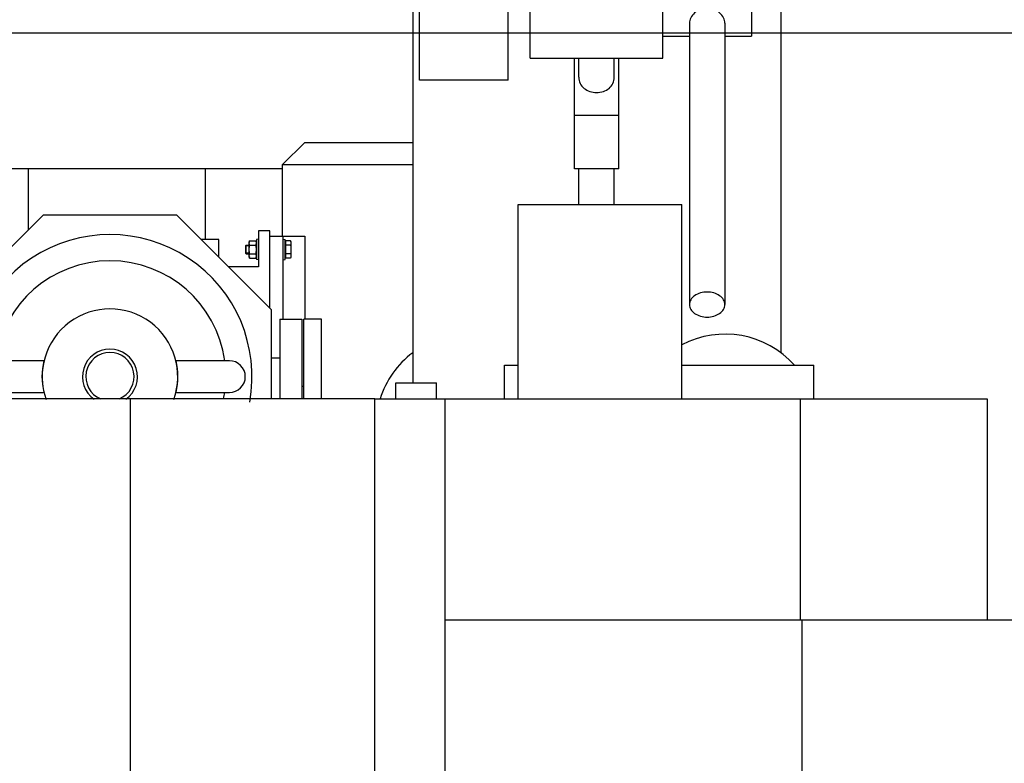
# Model space of a CAD drawing. Header units: millimetres. Extents: x 0 to 1189, y 0 to 841.
# Tile 114 of 193: x 909 to 954, y 311 to 345. Entities that reach past the tile are written whole.
import ezdxf
from ezdxf.enums import TextEntityAlignment as Align

# ---------------------------------------------------------------- set-up
doc = ezdxf.new("R2010")
doc.units = ezdxf.units.MM
doc.header["$LTSCALE"] = 65.395
doc.linetypes.add('CENTER', pattern=[0.6, 0.375, -0.075, 0.075, -0.075])
doc.layers.get('0').update_dxf_attribs({"linetype": 'CONTINUOUS'})
for name, color, linetype in [('1007_720800_25_ABL1680', 7, 'CONTINUOUS'), ('1007_720800_25_P02_PBL1807', 7, 'CONTINUOUS'), ('32067_030000_TLKGS_V_ABL1682', 7, 'CONTINUOUS'), ('32067_700000_TLKGS_V_ABL1765', 7, 'CONTINUOUS'), ('32067_800000_TLKGS_V_ABL1833', 7, 'CONTINUOUS'), ('6M32E_GENSET_VERROHRUNG_ABL1501', 7, 'CONTINUOUS'), ('AE_KRANHAKEN_PBL1849', 7, 'CONTINUOUS'), ('D6796-10_PBL1818', 7, 'CONTINUOUS'), ('D6796-10_PBL1819', 7, 'CONTINUOUS'), ('D931_1-M10X45_PBL1844', 7, 'CONTINUOUS'), ('D934-M10_PBL1845', 7, 'CONTINUOUS'), ('DIN86044-600_PBL2034', 7, 'CONTINUOUS'), ('oben_15_VBL1498', 7, 'CONTINUOUS')]:
    doc.layers.add(name, color=color, linetype=linetype)
doc.styles.get("Standard").update_dxf_attribs({"font": 'txt', "width": 0.6})
doc.dimstyles.new('DIMSTYLE_4', dxfattribs={"dimtxt": 3.5, "dimasz": 3.5, "dimexe": 1.8, "dimexo": 0, "dimgap": 0.875, "dimtad": 1, "dimdec": 0, "dimlfac": 25, "dimdsep": 46, "dimtxsty": 'STANDARD', "dimblk": '_FILLED', "dimblk1": '_FILLED', "dimblk2": '_FILLED', "dimcen": 0.09, "dimadec": 0, "dimazin": 0, "dimtp": 2, "dimtm": 2, "dimtfac": 1, "dimtdec": 0, "dimtofl": 0, "dimtmove": 0, "dimatfit": 3, "dimldrblk": '_FILLED', "dimfxl": 1, "dimtolj": 1, "dimarcsym": 0})

# ---------------------------------------------------------------- blocks, each defined once
blk = doc.blocks.new('_FILLED')
at = {"color": 0, "linetype": 'BYBLOCK'}
blk.add_solid([(0, 0), (-1, 0.167), (-1, -0.167)], dxfattribs=at)
blk = doc.blocks.new('*D14')
at = {"color": 2, "linetype": 'CONTINUOUS'}
for p, q in [((597.68, 297.045), (597.68, 360.693)), ((978.59, 297.297), (978.59, 360.693)), ((597.68, 358.893), (788.135, 358.893)), ((978.59, 358.893), (788.135, 358.893))]:
    blk.add_line(p, q, dxfattribs=at)
at = {"color": 2, "linetype": 'CONTINUOUS', "xscale": 3.5, "yscale": 3.5, "zscale": 3.5, "rotation": 180}
blk.add_blockref('_FILLED', (597.68, 358.893), dxfattribs=at)
at = {"color": 2, "linetype": 'CONTINUOUS', "xscale": 3.5, "yscale": 3.5, "zscale": 3.5}
blk.add_blockref('_FILLED', (978.59, 358.893), dxfattribs=at)
at = {"color": 2, "linetype": 'CONTINUOUS', "width": 0.654762}
blk.add_text('9523', height=3.5, dxfattribs=at).set_placement((788.135, 359.768), align=Align.CENTER)
blk = doc.blocks.new('*D19')
at = {"color": 2, "linetype": 'CONTINUOUS'}
for p, q in [((677.78, 344.185), (999.278, 344.185)), ((997.478, 344.185), (997.478, 292.245)), ((997.478, 240.306), (997.478, 292.245)), ((677.78, 240.306), (999.278, 240.306))]:
    blk.add_line(p, q, dxfattribs=at)
at = {"color": 2, "linetype": 'CONTINUOUS', "xscale": 3.5, "yscale": 3.5, "zscale": 3.5}
for p, rotation in [((997.478, 344.185), 90), ((997.478, 240.306), 270)]:
    blk.add_blockref('_FILLED', p, dxfattribs=dict(at, rotation=rotation))
at = {"color": 2, "linetype": 'CONTINUOUS', "width": 0.672619}
blk.add_text('2597', height=3.5, rotation=90, dxfattribs=at).set_placement((996.603, 292.245), align=Align.CENTER)
blk = doc.blocks.new('D6796-10_PBL1818', base_point=(921.196, 334.392))
at = {"layer": 'D6796-10_PBL1818', "color": 7, "linetype": 'CONTINUOUS'}
for p, q in [((921.146, 334.852), (921.246, 334.841)), ((921.246, 333.943), (921.246, 334.841)), ((921.146, 333.932), (921.246, 333.943))]:
    blk.add_line(p, q, dxfattribs=at)
blk = doc.blocks.new('D6796-10_PBL1819', base_point=(919.99, 334.392))
at = {"layer": 'D6796-10_PBL1819', "color": 7, "linetype": 'CONTINUOUS'}
for p, q in [((920.04, 334.852), (919.94, 334.841)), ((919.94, 334.841), (919.94, 333.943)), ((920.04, 333.932), (919.94, 333.943))]:
    blk.add_line(p, q, dxfattribs=at)
blk = doc.blocks.new('PUMPENAGGRR45_125_160_FL-Z-DB50_PBL1838', base_point=(923.779, 333.712))
at = {"layer": 'PUMPENAGGRR45_125_160_FL-Z-DB50_PBL1838', "color": 7, "linetype": 'CONTINUOUS'}
for p, q in [((922.126, 339.232), (921.126, 338.232)), ((922.126, 339.232), (927.012, 339.232)), ((921.126, 338.232), (927.012, 338.232)), ((921.126, 334.992), (921.126, 338.232)), ((920.546, 334.992), (922.134, 334.992)), ((921.146, 331.245), (921.146, 334.992)), ((922.134, 334.992), (922.134, 331.245)), ((922.08, 328.192), (922, 328.192))]:
    blk.add_line(p, q, dxfattribs=at)
blk = doc.blocks.new('D931_1-M10X45_PBL1844', base_point=(920.474, 334.392))
at = {"layer": 'D931_1-M10X45_PBL1844', "color": 7, "linetype": 'CONTINUOUS'}
for p, q in [((921.487, 334.785), (921.27, 334.785)), ((921.27, 334), (921.27, 334.785)), ((921.502, 334.732), (921.487, 334.785)), ((919.446, 334.555), (919.482, 334.592)), ((919.446, 334.555), (919.446, 334.229)), ((919.482, 334.592), (919.62, 334.592)), ((919.482, 334.192), (919.482, 334.592)), ((921.27, 334.704), (921.246, 334.704)), ((921.487, 334.589), (921.27, 334.589)), ((921.502, 334.732), (921.502, 334.053)), ((919.446, 334.229), (919.482, 334.192)), ((919.482, 334.192), (919.62, 334.192)), ((921.27, 334.08), (921.246, 334.08)), ((921.487, 334.196), (921.27, 334.196)), ((921.487, 334), (921.27, 334)), ((921.502, 334.053), (921.487, 334))]:
    blk.add_line(p, q, dxfattribs=at)
at = {"layer": 'D931_1-M10X45_PBL1844', "color": 2, "linetype": 'CONTINUOUS'}
for p, q in [((919.62, 334.555), (919.446, 334.555)), ((919.62, 334.229), (919.446, 334.229))]:
    blk.add_line(p, q, dxfattribs=at)
at = {"layer": 'D931_1-M10X45_PBL1844', "color": 7, "linetype": 'CONTINUOUS'}
for points in [[(921.487, 334.785), (921.492, 334.767), (921.496, 334.749), (921.498, 334.731)], [(921.498, 334.731), (921.505, 334.684), (921.5, 334.635), (921.487, 334.589)], [(921.487, 334.589), (921.496, 334.524), (921.507, 334.392), (921.496, 334.261), (921.487, 334.196)], [(921.487, 334.196), (921.5, 334.15), (921.505, 334.1), (921.498, 334.053)], [(921.498, 334.053), (921.496, 334.035), (921.492, 334.017), (921.487, 334)]]:
    blk.add_open_spline(points, degree=3, dxfattribs=at)
blk = doc.blocks.new('D934-M10_PBL1845', base_point=(919.78, 334.392))
at = {"layer": 'D934-M10_PBL1845', "color": 7, "linetype": 'CONTINUOUS'}
for p, q in [((919.634, 334.785), (919.62, 334.732)), ((919.634, 334.785), (919.925, 334.785)), ((919.94, 334.732), (919.925, 334.785)), ((919.62, 334.053), (919.62, 334.732)), ((919.634, 334.589), (919.925, 334.589)), ((919.634, 334), (919.62, 334.053)), ((919.634, 334.196), (919.925, 334.196)), ((919.634, 334), (919.925, 334)), ((919.94, 334.053), (919.925, 334))]:
    blk.add_line(p, q, dxfattribs=at)
for centre, start, end in [((919.571, 334.682), 7.7846, 8.9214), ((919.988, 334.103), 187.7846, 188.9213)]:
    blk.add_arc(centre, 0.368, start, end, dxfattribs=at)
for points in [[(919.62, 334.687), (919.62, 334.72), (919.625, 334.753), (919.634, 334.785)], [(919.935, 334.739), (919.933, 334.754), (919.93, 334.77), (919.925, 334.785)], [(919.634, 334.589), (919.625, 334.621), (919.62, 334.654), (919.62, 334.687)], [(919.62, 334.392), (919.62, 334.458), (919.625, 334.524), (919.634, 334.589)], [(919.634, 334.196), (919.625, 334.261), (919.62, 334.327), (919.62, 334.392)], [(919.925, 334.589), (919.934, 334.621), (919.94, 334.654), (919.94, 334.687)], [(919.94, 334.392), (919.94, 334.458), (919.934, 334.524), (919.925, 334.589)], [(919.925, 334.196), (919.934, 334.261), (919.94, 334.327), (919.94, 334.392)], [(919.94, 334.687), (919.94, 334.702), (919.938, 334.717), (919.936, 334.732)], [(919.62, 334.098), (919.62, 334.131), (919.625, 334.164), (919.634, 334.196)], [(919.623, 334.053), (919.621, 334.068), (919.62, 334.083), (919.62, 334.098)], [(919.634, 334), (919.63, 334.015), (919.626, 334.03), (919.624, 334.046)], [(919.94, 334.098), (919.94, 334.131), (919.934, 334.164), (919.925, 334.196)], [(919.925, 334), (919.934, 334.032), (919.94, 334.065), (919.94, 334.098)]]:
    blk.add_open_spline(points, degree=3, dxfattribs=at)
blk = doc.blocks.new('6M32E_GENSET_VERROHRUNG_ABL1501', base_point=(767.416, 296.045))
at = {"layer": 'D6796-10_PBL1818'}
blk.add_blockref('D6796-10_PBL1818', (921.196, 334.392), dxfattribs=at)
at = {"layer": 'D6796-10_PBL1819'}
blk.add_blockref('D6796-10_PBL1819', (919.99, 334.392), dxfattribs=at)
at = {"layer": 'D931_1-M10X45_PBL1844'}
blk.add_blockref('D931_1-M10X45_PBL1844', (920.474, 334.392), dxfattribs=at)
at = {"layer": 'D934-M10_PBL1845'}
blk.add_blockref('D934-M10_PBL1845', (919.78, 334.392), dxfattribs=at)
at = {"layer": 'PUMPENAGGRR45_125_160_FL-Z-DB50_PBL1838'}
blk.add_blockref('PUMPENAGGRR45_125_160_FL-Z-DB50_PBL1838', (923.779, 333.712), dxfattribs=at)
blk = doc.blocks.new('6M32E_GENSET_GRUNDRAHMEN_T1_PBL1565', base_point=(767.06, 292.245))
at = {"layer": '6M32E_GENSET_GRUNDRAHMEN_T1_PBL1565', "color": 7, "linetype": 'CONTINUOUS'}
for p, q in [((921.126, 338.045), (889.687, 338.045)), ((909.64, 335.289), (909.64, 338.045)), ((917.64, 334.845), (917.64, 338.045)), ((920.546, 335.236), (920.04, 335.236)), ((920.04, 335.236), (920.04, 333.605)), ((920.546, 331.743), (920.546, 335.236)), ((918.24, 334.845), (917.444, 334.845)), ((918.24, 334.049), (918.24, 334.845)), ((920.04, 333.605), (918.684, 333.605))]:
    blk.add_line(p, q, dxfattribs=at)
blk = doc.blocks.new('6M32E_GENSET_GRUNDRAHMEN_ABL1564', base_point=(767.06, 292.245))
at = {"layer": '6M32E_GENSET_GRUNDRAHMEN_T1_PBL1565'}
blk.add_blockref('6M32E_GENSET_GRUNDRAHMEN_T1_PBL1565', (767.06, 292.245), dxfattribs=at)
blk = doc.blocks.new('32007_728000_01_SIMPLE1_T1_X_PBL1852', base_point=(935.332, 341.625))
at = {"layer": '32007_728000_01_SIMPLE1_T1_X_PBL1852', "color": 7, "linetype": 'CONTINUOUS'}
for p, q in [((925.332, 354.885), (945.332, 354.885)), ((925.332, 353.805), (925.332, 354.885)), ((945.332, 353.805), (945.332, 354.885)), ((925.332, 353.805), (945.332, 353.805)), ((927.012, 353.805), (927.012, 328.365)), ((943.652, 353.805), (943.652, 329.721))]:
    blk.add_line(p, q, dxfattribs=at)
blk = doc.blocks.new('32007_728000_01_SIMPLE1_X_ABL1827', base_point=(935.332, 349.656))
at = {"layer": '32007_728000_01_SIMPLE1_T1_X_PBL1852'}
blk.add_blockref('32007_728000_01_SIMPLE1_T1_X_PBL1852', (935.332, 341.625), dxfattribs=at)
blk = doc.blocks.new('AE_KRANHAKEN_PBL1849', base_point=(934.82, 342.571))
at = {"layer": 'AE_KRANHAKEN_PBL1849', "color": 7, "linetype": 'CONTINUOUS'}
for p, q in [((934.52, 349.045), (934.52, 353.805)), ((936.12, 349.045), (936.12, 353.805)), ((931.32, 350.045), (927.32, 350.045)), ((927.32, 342.045), (927.32, 350.045)), ((931.32, 342.045), (931.32, 350.045)), ((932.32, 349.045), (938.32, 349.045)), ((932.32, 346.845), (932.32, 349.045)), ((938.32, 343.045), (938.32, 349.045)), ((938.32, 348.045), (942.32, 348.045)), ((942.32, 348.045), (942.32, 344.045)), ((931.32, 346.845), (935.32, 346.845)), ((931.32, 345.245), (935.32, 345.245)), ((932.32, 343.045), (932.32, 345.245)), ((939.52, 344.631), (939.52, 331.903)), ((941.12, 344.631), (941.12, 331.903)), ((938.32, 344.045), (939.52, 344.045)), ((941.12, 344.045), (942.32, 344.045)), ((932.32, 343.045), (938.32, 343.045)), ((934.32, 338.045), (934.32, 343.045)), ((934.52, 342.177), (934.52, 343.045)), ((936.12, 342.177), (936.12, 343.045)), ((936.32, 338.045), (936.32, 343.045)), ((931.32, 342.045), (927.32, 342.045)), ((936.32, 340.445), (934.32, 340.445)), ((936.32, 338.045), (934.32, 338.045)), ((934.52, 336.433), (934.52, 338.045)), ((936.12, 336.433), (936.12, 338.045))]:
    blk.add_line(p, q, dxfattribs=at)
at = {"layer": 'AE_KRANHAKEN_PBL1849', "color": 9, "linetype": 'CONTINUOUS'}
blk.add_line((933.32, 346.845), (933.32, 345.245), dxfattribs=at)
at = {"layer": 'AE_KRANHAKEN_PBL1849', "color": 7, "linetype": 'CONTINUOUS'}
blk.add_arc((935.32, 346.045), 0.8, 270, 90, dxfattribs=at)
for points, knots in [([(940.32, 345.315), (940.215, 345.315), (940.006, 345.272), (939.749, 345.106), (939.573, 344.887), (939.52, 344.712), (939.52, 344.631)], [0, 0, 0, 0, 0.27452, 0.541298, 0.787839, 1, 1, 1, 1]), ([(941.12, 344.631), (941.12, 344.712), (941.066, 344.887), (940.89, 345.106), (940.633, 345.272), (940.424, 345.315), (940.32, 345.315)], [0, 0, 0, 0, 0.212161, 0.458702, 0.72548, 1, 1, 1, 1]), ([(934.52, 342.177), (934.52, 342.083), (934.56, 341.891), (934.745, 341.66), (935.013, 341.519), (935.216, 341.488), (935.32, 341.488)], [0, 0, 0, 0, 0.241878, 0.482598, 0.734978, 1, 1, 1, 1]), ([(935.32, 341.488), (935.423, 341.488), (935.627, 341.519), (935.894, 341.66), (936.079, 341.891), (936.12, 342.083), (936.12, 342.177)], [0, 0, 0, 0, 0.265022, 0.517402, 0.758122, 1, 1, 1, 1]), ([(940.32, 332.469), (940.217, 332.469), (940.017, 332.442), (939.755, 332.323), (939.568, 332.139), (939.52, 331.978), (939.52, 331.903)], [0, 0, 0, 0, 0.28797, 0.555344, 0.790533, 1, 1, 1, 1]), ([(941.12, 331.903), (941.12, 331.978), (941.071, 332.139), (940.885, 332.323), (940.623, 332.442), (940.423, 332.469), (940.32, 332.469)], [0, 0, 0, 0, 0.209467, 0.444656, 0.71203, 1, 1, 1, 1]), ([(939.52, 331.903), (939.52, 331.828), (939.568, 331.667), (939.755, 331.483), (940.017, 331.364), (940.217, 331.337), (940.32, 331.337)], [0, 0, 0, 0, 0.209467, 0.444656, 0.71203, 1, 1, 1, 1]), ([(940.32, 331.337), (940.423, 331.337), (940.623, 331.364), (940.885, 331.483), (941.071, 331.667), (941.12, 331.828), (941.12, 331.903)], [0, 0, 0, 0, 0.28797, 0.555344, 0.790533, 1, 1, 1, 1])]:
    blk.add_open_spline(points, degree=3, knots=knots, dxfattribs=at)
blk = doc.blocks.new('6M32E_GENSET_AUSBAUMASSE_ABL1660', base_point=(867.549, 309.436))
at = {"layer": '32007_728000_01_SIMPLE1_X_ABL1827'}
blk.add_blockref('32007_728000_01_SIMPLE1_X_ABL1827', (935.332, 349.656), dxfattribs=at)
at = {"layer": 'AE_KRANHAKEN_PBL1849'}
blk.add_blockref('AE_KRANHAKEN_PBL1849', (934.82, 342.571), dxfattribs=at)
blk = doc.blocks.new('1907_765000_04_SIMPLE1_T1_A_PBL1837', base_point=(913.56, 329.677))
at = {"layer": '1907_765000_04_SIMPLE1_T1_A_PBL1837', "color": 7, "linetype": 'CONTINUOUS'}
for p, q in [((910.296, 335.945), (906.02, 331.669)), ((916.344, 335.945), (910.296, 335.945)), ((920.62, 331.669), (916.344, 335.945)), ((906.02, 331.669), (906.02, 327.639)), ((920.62, 327.639), (920.62, 331.669)), ((921, 331.245), (922, 331.245)), ((921, 331.245), (921, 327.639)), ((922, 331.245), (922, 327.639)), ((921, 329.485), (920.62, 329.485)), ((910.333, 329.365), (907.92, 329.365)), ((918.72, 329.365), (916.307, 329.365)), ((906.02, 328.845), (905.66, 328.845)), ((905.66, 328.845), (905.66, 327.639)), ((905.66, 328.305), (905.12, 328.305)), ((907.92, 327.925), (910.333, 327.925)), ((916.307, 327.925), (918.72, 327.925))]:
    blk.add_line(p, q, dxfattribs=at)
at = {"layer": '1907_765000_04_SIMPLE1_T1_A_PBL1837', "color": 9, "linetype": 'CONTINUOUS'}
blk.add_line((905.9, 328.845), (905.9, 327.639), dxfattribs=at)
at = {"layer": '1907_765000_04_SIMPLE1_T1_A_PBL1837', "color": 7, "linetype": 'CONTINUOUS'}
for centre, radius, start, end in [((913.32, 328.645), 6.423, 349.5801, 190.4199), ((913.32, 328.645), 1.245, 304.8818, 235.1182), ((913.32, 328.645), 1.092, 292.499, 247.501), ((907.92, 328.645), 0.72, 90, 270), ((913.32, 328.645), 3.073, 166.4476, 193.5524), ((913.32, 328.645), 3.073, 346.4476, 13.5524), ((918.72, 328.645), 0.72, 270, 90)]:
    blk.add_arc(centre, radius, start, end, dxfattribs=at)
at = {"layer": '1907_765000_04_SIMPLE1_T1_A_PBL1837', "color": 9, "linetype": 'CONTINUOUS'}
for radius, start, end in [(5.236, 7.9031, 172.0969), (3.064, 340.1413, 199.8587), (5.236, 187.9031, 190.9762), (5.236, 349.0238, 352.0969)]:
    blk.add_arc((913.32, 328.645), radius, start, end, dxfattribs=at)
blk = doc.blocks.new('1907_765000_04_SIMPLE1_T2_A_PBL1842', base_point=(922.48, 329.442))
at = {"layer": '1907_765000_04_SIMPLE1_T2_A_PBL1842', "color": 7, "linetype": 'CONTINUOUS'}
for p, q in [((922.88, 331.245), (922.08, 331.245)), ((922.08, 327.639), (922.08, 331.245)), ((922.88, 327.639), (922.88, 331.245))]:
    blk.add_line(p, q, dxfattribs=at)
blk = doc.blocks.new('1907_765000_04_SIMPLE1_A_ABL1836', base_point=(914, 329.677))
at = {"layer": '1907_765000_04_SIMPLE1_T1_A_PBL1837'}
blk.add_blockref('1907_765000_04_SIMPLE1_T1_A_PBL1837', (913.56, 329.677), dxfattribs=at)
at = {"layer": '1907_765000_04_SIMPLE1_T2_A_PBL1842'}
blk.add_blockref('1907_765000_04_SIMPLE1_T2_A_PBL1842', (922.48, 329.442), dxfattribs=at)
blk = doc.blocks.new('32007_061000_TLKGS_KGS_V_ABL1664', base_point=(885.954, 292.587))
at = {"layer": '1907_765000_04_SIMPLE1_A_ABL1836'}
blk.add_blockref('1907_765000_04_SIMPLE1_A_ABL1836', (914, 329.677), dxfattribs=at)
blk = doc.blocks.new('32007_836000_02_SIMPLE1_T2_X_PBL2038', base_point=(926.17, 328.044))
at = {"layer": '32007_836000_02_SIMPLE1_T2_X_PBL2038', "color": 7, "linetype": 'CONTINUOUS'}
blk.add_arc((929.532, 326.365), 4.2, 126.9275, 162.3384, dxfattribs=at)
blk = doc.blocks.new('32007_836000_02_SIMPLE1_X_ABL1869', base_point=(924.214, 302.974))
at = {"layer": '32007_836000_02_SIMPLE1_T2_X_PBL2038'}
blk.add_blockref('32007_836000_02_SIMPLE1_T2_X_PBL2038', (926.17, 328.044), dxfattribs=at)
blk = doc.blocks.new('32007_728000_01_SIMPLE1_T2_X_PBL2037', base_point=(926.171, 328.044))
at = {"layer": '32007_728000_01_SIMPLE1_T2_X_PBL2037', "color": 7, "linetype": 'CONTINUOUS'}
blk.add_arc((929.532, 326.365), 4.2, 126.9253, 162.3355, dxfattribs=at)
blk = doc.blocks.new('32007_728000_01_SIMPLE1_X_ABL2036', base_point=(926.171, 328.044))
at = {"layer": '32007_728000_01_SIMPLE1_T2_X_PBL2037'}
blk.add_blockref('32007_728000_01_SIMPLE1_T2_X_PBL2037', (926.171, 328.044), dxfattribs=at)
blk = doc.blocks.new('32007_062000_TLKGS_KGS_TL_V_ABL1751', base_point=(943.45, 294.824))
at = {"layer": '32007_728000_01_SIMPLE1_X_ABL2036'}
blk.add_blockref('32007_728000_01_SIMPLE1_X_ABL2036', (926.171, 328.044), dxfattribs=at)
at = {"layer": '32007_836000_02_SIMPLE1_X_ABL1869'}
blk.add_blockref('32007_836000_02_SIMPLE1_X_ABL1869', (924.214, 302.974), dxfattribs=at)
blk = doc.blocks.new('32007_060000_TLKGS_KGS_V_ABL1663', base_point=(911.15, 292.587))
at = {"layer": '32007_061000_TLKGS_KGS_V_ABL1664'}
blk.add_blockref('32007_061000_TLKGS_KGS_V_ABL1664', (885.954, 292.587), dxfattribs=at)
at = {"layer": '32007_062000_TLKGS_KGS_TL_V_ABL1751'}
blk.add_blockref('32007_062000_TLKGS_KGS_TL_V_ABL1751', (943.45, 294.824), dxfattribs=at)
blk = doc.blocks.new('32067_727000_01_SIMPLE1_T1_X_PBL1767', base_point=(867.65, 304.503))
at = {"layer": '32067_727000_01_SIMPLE1_T1_X_PBL1767', "color": 7, "linetype": 'CONTINUOUS'}
for p, q in [((931.776, 336.433), (939.176, 336.433)), ((931.776, 327.637), (931.776, 336.433)), ((939.176, 327.637), (939.176, 336.433)), ((931.156, 329.157), (931.776, 329.157)), ((931.156, 327.637), (931.156, 329.157)), ((939.176, 329.157), (945.14, 329.157)), ((945.14, 327.637), (945.14, 329.157)), ((925.3, 327.639), (899.43, 327.639)), ((914.228, 327.639), (914.228, 303.885)), ((925.3, 282.533), (925.3, 327.639)), ((925.3, 327.637), (952.98, 327.637)), ((928.47, 288.793), (928.47, 327.637)), ((944.52, 327.637), (944.52, 317.637)), ((952.98, 327.637), (952.98, 317.637)), ((967.201, 317.637), (928.47, 317.637)), ((944.62, 282.533), (944.62, 317.637))]:
    blk.add_line(p, q, dxfattribs=at)
blk = doc.blocks.new('32067_727000_01_SIMPLE1_X_ABL1766', base_point=(867.65, 304.503))
at = {"layer": '32067_727000_01_SIMPLE1_T1_X_PBL1767'}
blk.add_blockref('32067_727000_01_SIMPLE1_T1_X_PBL1767', (867.65, 304.503), dxfattribs=at)
blk = doc.blocks.new('32067_700000_TLKGS_V_ABL1765', base_point=(867.65, 304.503))
at = {"layer": '32067_727000_01_SIMPLE1_X_ABL1766'}
blk.add_blockref('32067_727000_01_SIMPLE1_X_ABL1766', (867.65, 304.503), dxfattribs=at)
blk = doc.blocks.new('32007_833000_01_SIMPLE1_T3_X_PBL1835', base_point=(935.254, 328.223))
at = {"layer": '32007_833000_01_SIMPLE1_T3_X_PBL1835', "color": 7, "linetype": 'CONTINUOUS'}
for p, q in [((926.24, 328.365), (928.08, 328.365)), ((926.24, 327.637), (926.24, 328.365)), ((928.08, 327.637), (928.08, 328.365))]:
    blk.add_line(p, q, dxfattribs=at)
at = {"layer": '32007_833000_01_SIMPLE1_T3_X_PBL1835', "color": 9, "linetype": 'CONTINUOUS'}
blk.add_line((926.24, 327.645), (928.08, 327.645), dxfattribs=at)
at = {"layer": '32007_833000_01_SIMPLE1_T3_X_PBL1835', "color": 7, "linetype": 'CONTINUOUS'}
blk.add_arc((941.132, 326.365), 4.2, 41.6708, 117.7941, dxfattribs=at)
blk = doc.blocks.new('32007_833000_01_SIMPLE1_X#AF1_ABL1834', base_point=(935.254, 328.223))
at = {"layer": '32007_833000_01_SIMPLE1_T3_X_PBL1835'}
blk.add_blockref('32007_833000_01_SIMPLE1_T3_X_PBL1835', (935.254, 328.223), dxfattribs=at)
blk = doc.blocks.new('32067_800000_TLKGS_V_ABL1833', base_point=(935.254, 328.223))
at = {"layer": '32007_833000_01_SIMPLE1_X#AF1_ABL1834'}
blk.add_blockref('32007_833000_01_SIMPLE1_X#AF1_ABL1834', (935.254, 328.223), dxfattribs=at)
blk = doc.blocks.new('32067_030000_TLKGS_V_ABL1682', base_point=(861.92, 296.621))
at = {"layer": '32067_700000_TLKGS_V_ABL1765'}
blk.add_blockref('32067_700000_TLKGS_V_ABL1765', (867.65, 304.503), dxfattribs=at)
at = {"layer": '32067_800000_TLKGS_V_ABL1833'}
blk.add_blockref('32067_800000_TLKGS_V_ABL1833', (935.254, 328.223), dxfattribs=at)
blk = doc.blocks.new('32067_000000_TLKGS_MARKETING_ABL1662', base_point=(865.61, 292.831))
at = {"layer": '32007_060000_TLKGS_KGS_V_ABL1663'}
blk.add_blockref('32007_060000_TLKGS_KGS_V_ABL1663', (911.15, 292.587), dxfattribs=at)
at = {"layer": '32067_030000_TLKGS_V_ABL1682'}
blk.add_blockref('32067_030000_TLKGS_V_ABL1682', (861.92, 296.621), dxfattribs=at)
blk = doc.blocks.new('1007_720800_25_P02_PBL1807', base_point=(963.51, 297.297))
at = {"layer": '1007_720800_25_P02_PBL1807', "color": 2, "linetype": 'CENTER'}
for q in [(963.51, 315.682), (945.125, 297.297), (981.896, 297.297), (963.51, 278.912)]:
    blk.add_line((963.51, 297.297), q, dxfattribs=at)
at = {"layer": '1007_720800_25_P02_PBL1807', "color": 7, "linetype": 'CONTINUOUS'}
for p, q in [((957.676, 306.849), (957.68, 306.849)), ((958.207, 306.862), (958.21, 306.862))]:
    blk.add_line(p, q, dxfattribs=at)
at = {"layer": '1007_720800_25_P02_PBL1807', "color": 9, "linetype": 'CONTINUOUS'}
for p, q in [((951.27, 297.297), (951.243, 297.297)), ((965.364, 297.297), (963.935, 297.297))]:
    blk.add_line(p, q, dxfattribs=at)
at = {"layer": '1007_720800_25_P02_PBL1807', "color": 7, "linetype": 'CONTINUOUS'}
for centre, radius, start, end in [((958.591, 302.059), 4.818, 94.5773, 95.4417), ((958.591, 302.066), 4.811, 94.2788, 94.5441), ((958.59, 302.072), 4.805, 93.2737, 94.2789), ((958.589, 302.073), 4.804, 86.1197, 86.6503), ((958.588, 302.061), 4.817, 84.7394, 85.4558)]:
    blk.add_arc(centre, radius, start, end, dxfattribs=at)
for points, knots in [([(957.896, 306.82), (958.312, 306.756), (959.147, 306.513), (960.306, 305.842), (961.353, 304.89), (962.588, 303.248), (963.653, 300.688), (963.935, 298.448), (963.935, 297.297)], [0, 0, 0, 0, 0.103585, 0.212042, 0.327312, 0.450199, 0.716215, 1, 1, 1, 1]), ([(959.03, 306.857), (959.564, 306.808), (960.653, 306.517), (962.122, 305.575), (963.381, 304.192), (964.021, 303.067), (964.296, 302.46)], [0, 0, 0, 0, 0.224425, 0.462628, 0.720792, 1, 1, 1, 1]), ([(963.935, 297.297), (963.935, 296.146), (963.653, 293.906), (962.588, 291.346), (961.353, 289.704), (960.306, 288.752), (959.147, 288.082), (958.311, 287.838), (957.896, 287.774)], [0, 0, 0, 0, 0.283785, 0.549801, 0.672689, 0.787959, 0.896415, 1, 1, 1, 1]), ([(963.925, 291.393), (963.642, 290.882), (963.007, 289.941), (961.822, 288.797), (960.483, 288.023), (959.509, 287.781), (959.03, 287.737)], [0, 0, 0, 0, 0.276258, 0.533104, 0.772447, 1, 1, 1, 1])]:
    blk.add_open_spline(points, degree=3, knots=knots, dxfattribs=at)
blk = doc.blocks.new('DIN86044-600_PBL2034', base_point=(963.51, 297.297))
at = {"layer": 'DIN86044-600_PBL2034', "color": 7, "linetype": 'CONTINUOUS'}
for centre, radius in [((963.51, 297.297), 15.08), ((963.51, 311.297), 0.44), ((959.184, 310.612), 0.44), ((967.837, 310.612), 0.44), ((963.51, 297.297), 12.28), ((955.281, 308.623), 0.44), ((971.739, 308.623), 0.44), ((952.184, 305.526), 0.44), ((974.837, 305.526), 0.44), ((950.196, 301.623), 0.44), ((976.825, 301.623), 0.44), ((949.51, 297.297), 0.44), ((977.51, 297.297), 0.44), ((950.196, 292.971), 0.44), ((976.825, 292.971), 0.44), ((952.184, 289.068), 0.44), ((974.837, 289.068), 0.44), ((955.281, 285.971), 0.44), ((971.739, 285.971), 0.44), ((959.184, 283.982), 0.44), ((967.837, 283.982), 0.44), ((963.51, 283.297), 0.44)]:
    blk.add_circle(centre, radius, dxfattribs=at)
blk = doc.blocks.new('1007_720800_25_ABL1680', base_point=(963.51, 297.297))
at = {"layer": '1007_720800_25_P02_PBL1807'}
blk.add_blockref('1007_720800_25_P02_PBL1807', (963.51, 297.297), dxfattribs=at)
at = {"layer": 'DIN86044-600_PBL2034'}
blk.add_blockref('DIN86044-600_PBL2034', (963.51, 297.297), dxfattribs=at)
blk = doc.blocks.new('OBEN_15_VBL1498', base_point=(794.858, 305.626))
at = {"layer": '1007_720800_25_ABL1680'}
blk.add_blockref('1007_720800_25_ABL1680', (963.51, 297.297), dxfattribs=at)
at = {"layer": '32067_000000_TLKGS_MARKETING_ABL1662'}
blk.add_blockref('32067_000000_TLKGS_MARKETING_ABL1662', (865.61, 292.831), dxfattribs=at)
at = {"layer": '6M32E_GENSET_AUSBAUMASSE_ABL1660'}
blk.add_blockref('6M32E_GENSET_AUSBAUMASSE_ABL1660', (867.549, 309.436), dxfattribs=at)
at = {"layer": '6M32E_GENSET_GRUNDRAHMEN_ABL1564'}
blk.add_blockref('6M32E_GENSET_GRUNDRAHMEN_ABL1564', (767.06, 292.245), dxfattribs=at)
at = {"layer": '6M32E_GENSET_VERROHRUNG_ABL1501'}
blk.add_blockref('6M32E_GENSET_VERROHRUNG_ABL1501', (767.416, 296.045), dxfattribs=at)

msp = doc.modelspace()

# ---------------------------------------------------------------- block references
at = {"layer": 'oben_15_VBL1498'}
msp.add_blockref('OBEN_15_VBL1498', (794.85758, 305.62584), dxfattribs=at)

# ---------------------------------------------------------------- dimensions: what is measured, and where the dimension line sits
at = {"color": 2, "linetype": 'CONTINUOUS'}
dim = msp.add_linear_dim(base=(978.59036, 358.89348), p1=(597.67964, 297.04513), p2=(978.59036, 297.29713), dimstyle='DIMSTYLE_4', dxfattribs=at)
dim.commit()
dim.dimension.update_dxf_attribs({"geometry": '*D14', "text_midpoint": (787.80165, 358.89348), "dimtype": 160})
dim = msp.add_linear_dim(base=(997.47774, 240.30553), p1=(677.77964, 344.18473), p2=(677.77964, 240.30553), angle=270, dimstyle='DIMSTYLE_4', dxfattribs=at)
dim.commit()
dim.dimension.update_dxf_attribs({"geometry": '*D19', "text_midpoint": (997.47774, 291.91182), "dimtype": 160})

doc.saveas('drawing.dxf')
